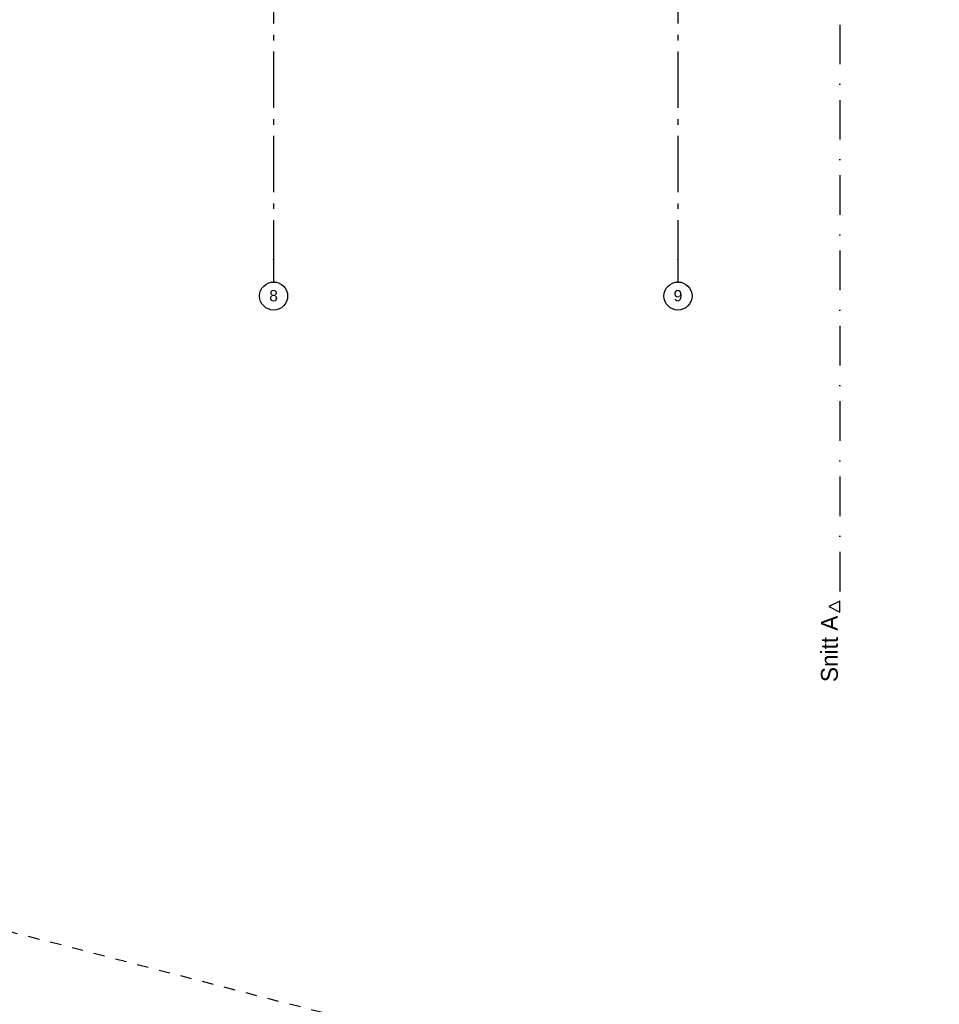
# Model space of a CAD drawing. Header units: millimetres. Extents: x -5000 to 341424, y -9235 to 550260.
# Tile 182 of 236: x 306190 to 314378, y 333359 to 342122. Entities that reach past the tile are written whole.
import ezdxf
from ezdxf.enums import TextEntityAlignment as Align

# ---------------------------------------------------------------- set-up
doc = ezdxf.new("R2010")
doc.units = ezdxf.units.MM
doc.header["$LTSCALE"] = 0.5
doc.header["$MEASUREMENT"] = 0
for name, pattern in [('Akselinje', [1500, 1000, -200, 100, -200]), ('PLINE', [0]), ('Prikk & stiplet', [1340.555525, 705.555534, -352.777767, 0, -282.222223]), ('Stipling', [400, 200, -200])]:
    doc.linetypes.add(name, pattern=pattern)
for name, color, linetype in [('102- Byggegrenser(Nye konstruksjoner)', 7, 'Continuous'), ('82-- Modullinjer(Nye konstruksjoner)', 7, 'Continuous'), ('852- Snittmarkør', 7, 'Continuous')]:
    doc.layers.add(name, color=color, linetype=linetype)
doc.styles.add('GENERATED_STYLE_1', font='txt')
doc.styles.add('GENERATED_STYLE_5', font='arial.ttf')

# ---------------------------------------------------------------- blocks, each defined once
blk = doc.blocks.new('Standard grid marker[98]', base_point=(308450.9, 363787.1))
at = {"layer": '82-- Modullinjer(Nye konstruksjoner)', "linetype": 'Akselinje'}
for p, q in [((308450.9, 363587.1), (308450.9, 339987.1)), ((308450.9, 339987.1), (308450.9, 339787.1))]:
    blk.add_line(p, q, dxfattribs=at)
at = {"layer": '82-- Modullinjer(Nye konstruksjoner)', "linetype": 'PLINE'}
blk.add_circle((308450.9, 339662.1), 125, dxfattribs=at)
at = {"layer": '82-- Modullinjer(Nye konstruksjoner)', "linetype": 'Akselinje'}
blk.add_point((308450.9, 339987.1), dxfattribs=at)
blk.add_point((308450.9, 339987.1), dxfattribs=at)
at = {"layer": '82-- Modullinjer(Nye konstruksjoner)', "style": 'GENERATED_STYLE_5'}
for tag, p in [('AC_MarkerText_1_0', (308450.9, 363965.3)), ('AC_MarkerText_1_1', (308450.9, 339715.3))]:
    blk.add_attdef(tag, text='', height=100, rotation=360, dxfattribs=at).set_placement(p, align=Align.TOP_CENTER)
blk = doc.blocks.new('Standard grid marker[99]', base_point=(312050.9, 363787.1))
at = {"layer": '82-- Modullinjer(Nye konstruksjoner)', "linetype": 'Akselinje'}
for p, q in [((312050.9, 363587.1), (312050.9, 339987.1)), ((312050.9, 339987.1), (312050.9, 339787.1))]:
    blk.add_line(p, q, dxfattribs=at)
at = {"layer": '82-- Modullinjer(Nye konstruksjoner)', "linetype": 'PLINE'}
blk.add_circle((312050.9, 339662.1), 125, dxfattribs=at)
at = {"layer": '82-- Modullinjer(Nye konstruksjoner)', "linetype": 'Akselinje'}
blk.add_point((312050.9, 339987.1), dxfattribs=at)
blk.add_point((312050.9, 339987.1), dxfattribs=at)
at = {"layer": '82-- Modullinjer(Nye konstruksjoner)', "style": 'GENERATED_STYLE_5'}
for tag, p in [('AC_MarkerText_1_0', (312050.9, 363965.3)), ('AC_MarkerText_1_1', (312050.9, 339715.3))]:
    blk.add_attdef(tag, text='', height=100, rotation=360, dxfattribs=at).set_placement(p, align=Align.TOP_CENTER)

msp = doc.modelspace()

# ---------------------------------------------------------------- linework, layer by layer
at = {"layer": '102- Byggegrenser(Nye konstruksjoner)', "linetype": 'Stipling'}
msp.add_lwpolyline([(332453.8, 335290.3), (331988.2, 335057.5), (324177.7, 329321.3), (273695.2, 342402.3)], dxfattribs=at)
at = {"layer": '852- Snittmarkør', "linetype": 'Prikk & stiplet'}
msp.add_line((313493.4, 360847.8), (313493.4, 336947.8), dxfattribs=at)
at = {"layer": '852- Snittmarkør', "linetype": 'PLINE', "flags": 128}
msp.add_lwpolyline([(313493.4, 336847.8), (313493.4, 336947.8), (313393.4, 336897.8)], close=True, dxfattribs=at)

# ---------------------------------------------------------------- block references
at = {"layer": '82-- Modullinjer(Nye konstruksjoner)', "linetype": 'PLINE'}
ref = msp.add_blockref('Standard grid marker[98]', (308450.9, 363787.1), dxfattribs=at)
ref.add_attrib('AC_MarkerText_1_1', '8', dxfattribs={"color": 7, "height": 100, "rotation": 360, "style": 'GENERATED_STYLE_5'}).set_placement((308450.9, 339715.3), align=Align.TOP_CENTER)
ref = msp.add_blockref('Standard grid marker[99]', (312050.9, 363787.1), dxfattribs=at)
ref.add_attrib('AC_MarkerText_1_1', '9', dxfattribs={"color": 7, "height": 100, "rotation": 360, "style": 'GENERATED_STYLE_5'}).set_placement((312050.9, 339715.3), align=Align.TOP_CENTER)

# ---------------------------------------------------------------- texts
at = {"layer": '852- Snittmarkør', "insert": (313476.1, 336817.8), "char_height": 150, "attachment_point": 9, "rotation": 90, "style": 'GENERATED_STYLE_1'}
msp.add_mtext('\\A1;{\\pqr;\\pt0;\\fAvenir Light|b0|i0|c0|p0;\\W1.000000;Snitt A}', dxfattribs=at)

doc.saveas('drawing.dxf')
